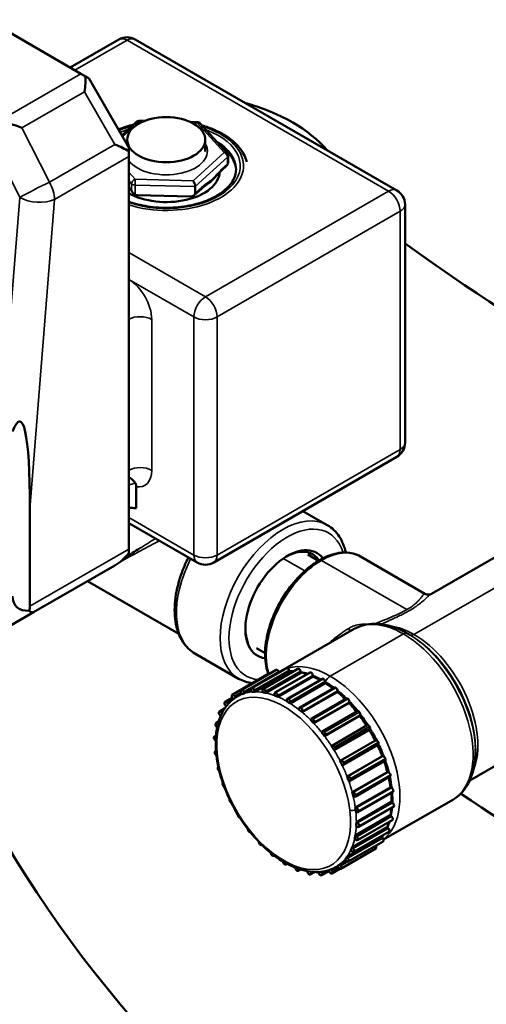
# Model space of a CAD drawing. Header units: inches. Extents: x 1 to 226, y 4 to 143.
# Tile 58 of 81: x 172.13 to 174.36, y 54.78 to 59.5. Entities that reach past the tile are written whole.
import ezdxf

# ---------------------------------------------------------------- set-up
doc = ezdxf.new("R2010")
doc.units = ezdxf.units.IN
doc.header["$LTSCALE"] = 6.666667
doc.header["$MEASUREMENT"] = 0
doc.layers.add('Visible (ANSI)', color=7, linetype='Continuous', lineweight=50)
doc.layers.add('Visible Narrow (ANSI)', color=7, linetype='Continuous', lineweight=35)

msp = doc.modelspace()

# ---------------------------------------------------------------- linework, layer by layer
at = {"layer": 'Visible (ANSI)'}
for p, q in [((172.4199, 59.2443), (171.5704, 59.7348)), ((172.6017, 59.4083), (172.3688, 59.2738)), ((173.9332, 58.685), (172.6804, 59.4083)), ((172.4413, 59.232), (172.4199, 59.2443)), ((172.4575, 59.2227), (172.4413, 59.232)), ((172.6494, 58.8902), (172.4575, 59.2227)), ((172.6158, 58.9485), (172.6872, 59.0135)), ((172.701, 59.0187), (172.7263, 59.0181)), ((172.9444, 59.0128), (172.978, 59.012)), ((172.9921, 59.0055), (173.1206, 58.8636)), ((172.642, 58.9278), (172.642, 58.9031)), ((173.016, 58.9278), (173.016, 58.871)), ((172.6494, 58.8715), (172.6494, 58.8902)), ((172.6494, 58.8469), (172.6494, 58.8715)), ((172.6494, 56.9659), (172.6494, 58.8469)), ((173.1257, 58.8504), (173.1257, 58.8183)), ((173.0923, 58.7792), (173.1193, 58.8037)), ((172.968, 58.7036), (172.968, 58.6714)), ((172.6494, 58.6994), (172.6629, 58.6845)), ((172.6909, 58.6621), (172.9453, 58.6559)), ((172.9634, 58.6618), (172.9976, 58.693)), ((173.9725, 57.4756), (173.9725, 58.6168)), ((173.9332, 57.4075), (173.0562, 56.9012)), ((175.0402, 57.2947), (174.0989, 56.7512)), ((172.6848, 57.1611), (172.6848, 57.2647)), ((172.1761, 57.1578), (172.1761, 56.6927)), ((173.6003, 57.0809), (173.4839, 57.1481)), ((172.9775, 56.9012), (172.6494, 57.0906)), ((172.6494, 56.9464), (172.6494, 56.9659)), ((173.5582, 56.91), (173.5069, 56.9396)), ((173.7595, 56.9301), (174.0677, 56.7521)), ((172.5832, 56.8877), (172.1934, 56.6627)), ((172.8887, 56.5593), (172.4515, 56.8117)), ((172.1934, 56.6627), (172.0475, 56.5784)), ((173.7284, 56.5828), (173.378, 56.3805)), ((173.8619, 56.6209), (173.8619, 56.6209)), ((173.8752, 56.6133), (173.8752, 56.6133)), ((173.9958, 56.5547), (173.9843, 56.5613)), ((173.3023, 56.4667), (173.2608, 56.4907)), ((173.1753, 56.3447), (172.9659, 56.4657)), ((173.4046, 56.3957), (173.2376, 56.2992)), ((173.4589, 56.3916), (173.2919, 56.2951)), ((173.1452, 56.2678), (173.3123, 56.3642)), ((173.3552, 56.3865), (173.1882, 56.29)), ((173.2535, 56.282), (173.4205, 56.3785)), ((173.4727, 56.3798), (173.3057, 56.2834)), ((173.3075, 56.2761), (173.4745, 56.3726)), ((173.5165, 56.3743), (173.3494, 56.2778)), ((173.3644, 56.2573), (173.5315, 56.3537)), ((173.3692, 56.3753), (173.3677, 56.3785)), ((173.5756, 56.3443), (173.4085, 56.2479)), ((173.4205, 56.3785), (173.4178, 56.3858)), ((173.4745, 56.3726), (173.4727, 56.3798)), ((173.5315, 56.3537), (173.5306, 56.3607)), ((173.4226, 56.2261), (173.5897, 56.3225)), ((173.5898, 56.329), (173.4228, 56.2326)), ((173.6344, 56.3026), (173.4673, 56.2062)), ((173.5897, 56.3225), (173.5898, 56.329)), ((173.11, 56.2332), (173.1455, 56.2537)), ((173.1456, 56.2535), (173.1498, 56.2468)), ((173.1567, 56.2616), (173.1609, 56.2548)), ((173.1903, 56.2721), (173.1692, 56.2599)), ((173.1876, 56.2776), (173.1911, 56.2704)), ((173.2006, 56.282), (173.2042, 56.2749)), ((173.2042, 56.2749), (173.2352, 56.2928)), ((173.2361, 56.2886), (173.2388, 56.2813)), ((173.2508, 56.2894), (173.2535, 56.282)), ((173.2898, 56.2864), (173.2916, 56.2792)), ((173.3057, 56.2834), (173.3075, 56.2761)), ((173.3471, 56.271), (173.3479, 56.264)), ((173.3636, 56.2643), (173.3644, 56.2573)), ((173.4803, 56.1835), (173.6473, 56.28)), ((173.6911, 56.2504), (173.5241, 56.154)), ((173.6473, 56.28), (173.6485, 56.2857)), ((173.1115, 56.2172), (173.1157, 56.2119)), ((173.1447, 56.2428), (173.1203, 56.2287)), ((173.1203, 56.2287), (173.1246, 56.223)), ((173.4061, 56.2427), (173.4059, 56.2363)), ((173.4228, 56.2326), (173.4226, 56.2261)), ((173.4651, 56.2026), (173.4639, 56.1968)), ((173.5357, 56.1308), (173.7027, 56.2272)), ((173.7027, 56.2272), (173.7048, 56.2321)), ((173.0836, 56.1873), (173.1084, 56.2016)), ((173.0864, 56.1698), (173.0897, 56.1665)), ((173.0925, 56.1842), (173.0962, 56.1805)), ((173.4814, 56.1893), (173.4803, 56.1835)), ((173.7441, 56.1893), (173.5771, 56.0929)), ((173.5871, 56.0696), (173.7542, 56.166)), ((173.7571, 56.1699), (173.5901, 56.0735)), ((173.7542, 56.166), (173.7571, 56.1699)), ((173.0667, 56.1314), (173.0797, 56.1389)), ((173.071, 56.1127), (173.0728, 56.1113)), ((173.0743, 56.1297), (173.0766, 56.1278)), ((173.5222, 56.1517), (173.5202, 56.1469)), ((173.5378, 56.1357), (173.5357, 56.1308)), ((173.7917, 56.1211), (173.6247, 56.0247)), ((174.7359, 56.1189), (174.2827, 55.8572)), ((173.06, 56.0674), (173.0671, 56.0715)), ((173.0668, 56.067), (173.0662, 56.0667)), ((173.0662, 56.0667), (173.0667, 56.0663)), ((173.5759, 56.0918), (173.5729, 56.0879)), ((173.5901, 56.0735), (173.5871, 56.0696)), ((173.6331, 56.0017), (173.8001, 56.0982)), ((173.8001, 56.0982), (173.8038, 56.1009)), ((173.0657, 56.0477), (173.0658, 56.0476)), ((173.6243, 56.0245), (173.6205, 56.0217)), ((173.6617, 55.9504), (173.8287, 56.0468)), ((173.6772, 55.9311), (173.8442, 56.0276)), ((173.8287, 56.0468), (173.8331, 56.0483)), ((173.0636, 55.9971), (173.0671, 55.9991)), ((173.6368, 56.0045), (173.6331, 56.0017)), ((173.695, 55.876), (173.862, 55.9724)), ((173.862, 55.9724), (173.867, 55.9727)), ((174.3102, 56.0101), (174.3102, 55.9968)), ((173.0774, 55.9226), (173.0783, 55.9231)), ((173.6661, 55.9519), (173.6617, 55.9504)), ((173.6765, 55.9308), (173.6721, 55.9293)), ((173.7099, 55.8553), (173.8769, 55.9517)), ((173.7, 55.8763), (173.695, 55.876)), ((173.7195, 55.8009), (173.8866, 55.8973)), ((173.7335, 55.7789), (173.9005, 55.8754)), ((173.8866, 55.8973), (173.8919, 55.8963)), ((173.7079, 55.8547), (173.703, 55.8545)), ((173.7249, 55.7998), (173.7195, 55.8009)), ((173.7302, 55.7785), (173.7248, 55.7795)), ((173.7345, 55.7272), (173.9016, 55.8237)), ((173.7473, 55.7045), (173.9143, 55.8009)), ((173.9016, 55.8237), (173.9072, 55.8214)), ((173.7395, 55.6574), (173.9065, 55.7538)), ((174.2008, 55.7645), (173.87, 55.5734)), ((173.9065, 55.7538), (173.9122, 55.7504)), ((173.7344, 55.5934), (173.9014, 55.6898)), ((173.7401, 55.725), (173.7345, 55.7272)), ((173.7426, 55.7045), (173.737, 55.7067)), ((173.7399, 55.5888), (173.9069, 55.6853)), ((173.7509, 55.6342), (173.9179, 55.7306)), ((173.9014, 55.6898), (173.9069, 55.6853)), ((173.7447, 55.6349), (173.7391, 55.6383)), ((173.7452, 55.6539), (173.7395, 55.6574)), ((173.7442, 55.5701), (173.9112, 55.6666)), ((173.7192, 55.5372), (173.8862, 55.6336)), ((173.7245, 55.5317), (173.8915, 55.6282)), ((173.7273, 55.5143), (173.8944, 55.6107)), ((173.7399, 55.5888), (173.7344, 55.5934)), ((173.8862, 55.6336), (173.8915, 55.6282)), ((173.287, 55.5478), (173.2868, 55.5476)), ((173.6945, 55.4905), (173.8616, 55.587)), ((173.7009, 55.4684), (173.8679, 55.5648)), ((173.7366, 55.5719), (173.731, 55.5764)), ((173.8616, 55.587), (173.8664, 55.5808)), ((173.3461, 55.4969), (173.3436, 55.4954)), ((173.6657, 55.4338), (173.8327, 55.5302)), ((173.7184, 55.5173), (173.7131, 55.5228)), ((173.7245, 55.5317), (173.7192, 55.5372)), ((173.4082, 55.4571), (173.4024, 55.4537)), ((173.4048, 55.4589), (173.4048, 55.4589)), ((173.6611, 55.4548), (173.6912, 55.4722)), ((173.6653, 55.448), (173.6611, 55.4548)), ((173.6906, 55.4729), (173.6858, 55.4791)), ((173.6994, 55.4843), (173.6945, 55.4905)), ((173.4473, 55.4373), (173.4471, 55.4389)), ((173.4723, 55.43), (173.4615, 55.4237)), ((173.4638, 55.4306), (173.4636, 55.4328)), ((173.4638, 55.4306), (173.4661, 55.432)), ((173.5052, 55.4182), (173.5043, 55.4221)), ((173.5391, 55.418), (173.519, 55.4064)), ((173.5211, 55.4152), (173.52, 55.4196)), ((173.5601, 55.4122), (173.558, 55.418)), ((173.5748, 55.4129), (173.5725, 55.4191)), ((173.6087, 55.4228), (173.5733, 55.4023)), ((173.6103, 55.4196), (173.6069, 55.4264)), ((173.6233, 55.424), (173.6199, 55.431)), ((173.6611, 55.4337), (173.6227, 55.4115)), ((173.6501, 55.4465), (173.6417, 55.4416)), ((173.6542, 55.44), (173.65, 55.4468))]:
    msp.add_line(p, q, dxfattribs=at)
for centre, radius, start, end in [((172.641, 59.3401), 0.0787, 60, 120), ((172.7005, 58.999), 0.0197, 88.6135, 132.2941), ((172.9776, 58.9923), 0.0197, 42.16, 88.6135), ((173.106, 58.8504), 0.0197, 0, 42.16), ((173.8938, 58.6168), 0.0787, 0, 60), ((173.8938, 57.4756), 0.0787, 300, 0), ((173.0169, 56.9694), 0.0787, 240, 300)]:
    msp.add_arc(centre, radius, start, end, dxfattribs=at)
for centre, major_axis, ratio, start_param, end_param in [((172.3782, 59.1238), (0.0412, 0.1538), 0.317837, 5.020129, 5.574648), ((172.829, 58.661), (-0.8563, 0), 0.57735, 3.597276, 4.256706), ((172.0782, 58.9506), (0.1485, -0.0442), 0.335291, 1.263597, 1.725126), ((172.5241, 58.871), (0.1538, -0.0412), 0.317837, 0.708537, 1.263056), ((172.829, 58.7767), (0.3346, 0), 0.57735, 0.02574, 0.678619), ((173.106, 58.8183), (0.0132, -0.0146), 0.689387, 0, 0.648464), ((173.106, 58.8183), (0.0197, 0), 0.57735, 5.71769, 6.283185), ((172.829, 58.7767), (0.2559, 0), 0.57735, 3.934654, 6.249569), ((173.0791, 58.7937), (0.0132, -0.0146), 0.689387, 6.283014, 6.283185), ((172.9574, 58.7152), (0.0073, -0.0196), 0.385316, 0.801684, 2.37248), ((172.6571, 58.7155), (-0.0146, -0.0132), 0.723586, 0.534969, 0.580014), ((172.6909, 58.6781), (0.0227, -0.0011), 0.706899, 4.223015, 4.746614), ((172.9453, 58.672), (0.0227, -0.0011), 0.706899, 4.746614, 6.317411), ((172.9844, 58.7076), (0.0132, -0.0146), 0.689387, 0, 0.000178), ((183.1875, 62.6398), (11.75, 0), 0.57735, 3.810894, 4.055), ((172.0091, 56.1521), (0.1186, 1.4255), 0.082475, 5.502364, 6.549561), ((172.829, 57.6484), (0.8563, 0), 0.57735, 4.501127, 4.543171), ((172.829, 57.0355), (-0.3825, -0.233), 0.022849, 5.034673, 5.238262), ((173.4088, 56.7007), (-0.1422, -0.2462), 0.57735, 2.911574, 6.513204), ((172.5241, 56.99), (0.1426, 0.0823), 0.717439, 4.712389, 5.266908), ((172.2597, 56.8373), (-0.1483, -0.1483), 0.517638, 5.805527, 6.821804), ((183.1875, 57.7408), (-11.75, 0), 0.57735, 0.152236, 1.704587), ((172.0091, 56.6927), (0.167, 0), 0.57735, 6.052306, 6.283185), ((172.1344, 56.765), (-0.0591, 0.1023), 0.239146, 2.587074, 3.141593), ((173.4052, 56.7028), (0.1396, 0.2418), 0.57735, 2.365348, 2.709306), ((173.4105, 56.3854), (-0.0059, 0.0102), 0.57735, 5.994952, 6.283185), ((173.4105, 56.3854), (-0.0059, 0.0102), 0.57735, 5.645886, 5.994952), ((173.4105, 56.3854), (0.0059, -0.0102), 0.57735, 1.282563, 2.504293), ((173.4648, 56.3813), (-0.0059, 0.0102), 0.57735, 5.820419, 6.283185), ((173.4648, 56.3813), (0.0059, -0.0102), 0.57735, 2.504293, 2.678826), ((173.4648, 56.3813), (0.0059, -0.0102), 0.57735, 1.10803, 2.504293), ((173.3182, 56.354), (-0.0059, 0.0102), 0.57735, 5.661055, 6.283185), ((173.3611, 56.3762), (-0.0059, 0.0102), 0.57735, 6.169485, 6.283185), ((173.3611, 56.3762), (-0.0059, 0.0102), 0.57735, 5.645886, 6.169485), ((173.3611, 56.3762), (0.0059, -0.0102), 0.57735, 1.457096, 2.504293), ((173.5864, 55.9553), (-0.2165, 0.3751), 0.57735, 6.012874, 6.084174), ((173.5725, 55.9472), (0.2362, -0.4091), 0.57735, 2.653824, 2.687305), ((173.5224, 56.364), (-0.0059, 0.0102), 0.57735, 5.645886, 6.283185), ((173.5224, 56.364), (0.0059, -0.0102), 0.57735, 0.933497, 2.504293), ((173.5815, 56.3341), (-0.0059, 0.0102), 0.57735, 5.471353, 6.283185), ((173.2435, 56.289), (-0.0059, 0.0102), 0.57735, 5.994952, 7.565748), ((173.2435, 56.289), (-0.0059, 0.0102), 0.57735, 5.645886, 5.994952), ((173.2435, 56.289), (-0.0059, 0.0102), 0.57735, 4.424155, 5.645886), ((173.5864, 55.9553), (-0.2165, 0.3751), 0.57735, 0.199011, 0.270311), ((173.5864, 55.9553), (-0.2165, 0.3751), 0.57735, 5.531749, 5.550612), ((173.5815, 56.3341), (0.0059, -0.0102), 0.57735, 0.758964, 2.32976), ((173.5725, 55.9472), (0.2362, -0.4091), 0.57735, 2.304758, 2.320608), ((173.6403, 56.2924), (-0.0059, 0.0102), 0.57735, 5.29682, 6.283185), ((173.6403, 56.2924), (0.0059, -0.0102), 0.57735, 0.584431, 2.155227), ((173.1511, 56.2576), (-0.0059, 0.0102), 0.57735, 0.060832, 1.631629), ((173.1511, 56.2576), (-0.0059, 0.0102), 0.57735, 5.645886, 6.344018), ((173.1511, 56.2576), (-0.0059, 0.0102), 0.57735, 4.773221, 5.645886), ((173.1941, 56.2798), (-0.0059, 0.0102), 0.57735, 6.169485, 7.740281), ((173.1941, 56.2798), (-0.0059, 0.0102), 0.57735, 5.645886, 6.169485), ((173.4054, 55.8508), (-0.2362, 0.4091), 0.57735, 6.144482, 6.194487), ((173.1941, 56.2798), (-0.0059, 0.0102), 0.57735, 4.598688, 5.645886), ((173.4054, 55.8508), (-0.2362, 0.4091), 0.57735, 5.969949, 6.019954), ((173.2978, 56.2849), (-0.0059, 0.0102), 0.57735, 5.820419, 7.391215), ((173.4054, 55.8508), (-0.2362, 0.4091), 0.57735, 5.795416, 5.845421), ((173.2978, 56.2849), (-0.0059, 0.0102), 0.57735, 5.645886, 5.820419), ((173.2978, 56.2849), (-0.0059, 0.0102), 0.57735, 4.249623, 5.645886), ((173.3553, 56.2676), (-0.0059, 0.0102), 0.57735, 5.645886, 7.216682), ((173.4054, 55.8508), (-0.2362, 0.4091), 0.57735, 5.620883, 5.670889), ((173.3553, 56.2676), (-0.0059, 0.0102), 0.57735, 4.07509, 5.645886), ((173.4144, 56.2376), (-0.0059, 0.0102), 0.57735, 5.471353, 7.042149), ((173.5864, 55.9553), (-0.1722, 0.2983), 0.57735, 5.876925, 5.919606), ((173.697, 56.2402), (-0.0059, 0.0102), 0.57735, 5.122287, 6.283185), ((173.1159, 56.2229), (-0.0059, 0.0102), 0.57735, 0.235365, 0.933497), ((173.1159, 56.2229), (0.0059, -0.0102), 0.57735, 4.07509, 4.947754), ((173.1159, 56.2229), (-0.0059, 0.0102), 0.57735, 4.947754, 6.518551), ((173.4054, 55.8508), (-0.2362, 0.4091), 0.57735, 5.44635, 5.496356), ((173.4144, 56.2376), (-0.0059, 0.0102), 0.57735, 3.900557, 5.471353), ((173.4732, 56.1959), (-0.0059, 0.0102), 0.57735, 5.29682, 6.867616), ((173.4732, 56.1959), (-0.0059, 0.0102), 0.57735, 3.726024, 5.29682), ((173.697, 56.2402), (0.0059, -0.0102), 0.57735, 0.409898, 1.980694), ((173.0895, 56.177), (0.0059, -0.0102), 0.57735, 3.551491, 4.07509), ((173.0895, 56.177), (0.0059, -0.0102), 0.57735, 4.07509, 5.122287), ((173.0895, 56.177), (-0.0059, 0.0102), 0.57735, 5.122287, 6.693083), ((173.4054, 55.8508), (-0.2362, 0.4091), 0.57735, 5.271817, 5.321823), ((173.75, 56.1791), (-0.0059, 0.0102), 0.57735, 4.947754, 6.283185), ((173.5864, 55.9553), (-0.2165, 0.3751), 0.57735, 4.942204, 4.946643), ((173.5725, 55.9472), (0.2362, -0.4091), 0.57735, 1.781159, 1.78521), ((173.75, 56.1791), (0.0059, -0.0102), 0.57735, 0.235365, 1.806162), ((173.0727, 56.1212), (0.0059, -0.0102), 0.57735, 3.726024, 4.07509), ((173.0727, 56.1212), (0.0059, -0.0102), 0.57735, 4.07509, 5.29682), ((173.0727, 56.1212), (-0.0059, 0.0102), 0.57735, 5.29682, 6.867616), ((173.4054, 55.8508), (-0.2362, 0.4091), 0.57735, 5.097285, 5.14729), ((173.53, 56.1437), (-0.0059, 0.0102), 0.57735, 5.122287, 6.693083), ((173.53, 56.1437), (-0.0059, 0.0102), 0.57735, 3.551491, 5.122287), ((173.5864, 55.9553), (-0.1722, 0.2983), 0.57735, 5.002829, 5.008502), ((173.7976, 56.1109), (-0.0059, 0.0102), 0.57735, 4.773221, 6.283185), ((173.7976, 56.1109), (0.0059, -0.0102), 0.57735, 0.933497, 1.631629), ((173.0659, 56.0572), (-0.0059, 0.0102), 0.57735, 5.471353, 7.042149), ((173.0659, 56.0572), (0.0059, -0.0102), 0.57735, 3.900557, 4.07509), ((173.4054, 55.8508), (-0.2362, 0.4091), 0.57735, 4.922752, 4.972757), ((173.583, 56.0826), (-0.0059, 0.0102), 0.57735, 4.947754, 6.518551), ((173.583, 56.0826), (0.0059, -0.0102), 0.57735, 0.235365, 1.806162), ((173.7976, 56.1109), (0.0059, -0.0102), 0.57735, 0.060832, 0.933497), ((173.0659, 56.0572), (0.0059, -0.0102), 0.57735, 4.07509, 5.471353), ((173.4054, 55.8508), (-0.2362, 0.4091), 0.57735, 4.748219, 4.798224), ((173.6306, 56.0145), (-0.0059, 0.0102), 0.57735, 4.773221, 6.344018), ((173.6306, 56.0145), (-0.0059, 0.0102), 0.57735, 4.07509, 4.773221), ((173.8383, 56.0378), (-0.0059, 0.0102), 0.57735, 4.598688, 6.169485), ((173.8383, 56.0378), (0.0059, -0.0102), 0.57735, 0, 0.933497), ((173.8383, 56.0378), (0.0059, -0.0102), 0.57735, 0.933497, 1.457096), ((173.0695, 55.9869), (-0.0059, 0.0102), 0.57735, 5.783664, 7.216682), ((173.0695, 55.9869), (0.0059, -0.0102), 0.57735, 4.07509, 5.454963), ((173.6306, 56.0145), (0.0059, -0.0102), 0.57735, 0.060832, 0.933497), ((173.871, 55.9619), (-0.0059, 0.0102), 0.57735, 4.424155, 5.994952), ((173.0833, 55.9124), (-0.0059, 0.0102), 0.57735, 6.140843, 7.391215), ((173.4054, 55.8508), (-0.2362, 0.4091), 0.57735, 4.573686, 4.623691), ((173.6713, 55.9414), (-0.0059, 0.0102), 0.57735, 4.598688, 6.169485), ((173.6713, 55.9414), (0.0059, -0.0102), 0.57735, 6.169485, 7.216682), ((173.6713, 55.9414), (-0.0059, 0.0102), 0.57735, 4.07509, 4.598688), ((173.871, 55.9619), (0.0059, -0.0102), 0.57735, 0, 0.933497), ((173.871, 55.9619), (0.0059, -0.0102), 0.57735, 0.933497, 1.282563), ((173.0833, 55.9124), (0.0059, -0.0102), 0.57735, 4.249623, 5.457866), ((173.4054, 55.8508), (-0.2362, 0.4091), 0.57735, 4.399153, 4.449158), ((173.704, 55.8655), (-0.0059, 0.0102), 0.57735, 4.424155, 5.994952), ((173.8946, 55.8856), (0.0059, -0.0102), 0.57735, 1.10803, 2.678826), ((173.8946, 55.8856), (0.0059, -0.0102), 0.57735, 0, 0.933497), ((173.8946, 55.8856), (0.0059, -0.0102), 0.57735, 0.933497, 1.10803), ((173.1069, 55.8361), (-0.0059, 0.0102), 0.57735, 0.176866, 1.282563), ((173.1069, 55.8361), (0.0059, -0.0102), 0.57735, 4.424155, 5.50214), ((173.704, 55.8655), (0.0059, -0.0102), 0.57735, 5.994952, 7.216682), ((173.704, 55.8655), (-0.0059, 0.0102), 0.57735, 4.07509, 4.424155), ((173.4054, 55.8508), (-0.2362, 0.4091), 0.57735, 4.22462, 4.274625), ((173.7276, 55.7892), (-0.0059, 0.0102), 0.57735, 4.249623, 5.820419), ((173.7276, 55.7892), (0.0059, -0.0102), 0.57735, 5.820419, 7.216682), ((173.7276, 55.7892), (-0.0059, 0.0102), 0.57735, 4.07509, 4.249623), ((173.9084, 55.8112), (0.0059, -0.0102), 0.57735, 0.933497, 2.504293), ((173.9084, 55.8112), (0.0059, -0.0102), 0.57735, 0, 0.933497), ((183.1875, 60.1903), (-11.75, 0), 0.57735, 0.705067, 0.913407), ((173.1396, 55.7602), (0.0059, -0.0102), 0.57735, 3.582362, 4.598688), ((173.1396, 55.7602), (0.0059, -0.0102), 0.57735, 4.598688, 5.603776), ((173.912, 55.7408), (0.0059, -0.0102), 0.57735, 0.758964, 2.32976), ((173.912, 55.7408), (0.0059, -0.0102), 0.57735, 0, 0.758964), ((173.1803, 55.6871), (0.0059, -0.0102), 0.57735, 3.776686, 4.773221), ((173.4054, 55.8508), (-0.2362, 0.4091), 0.57735, 4.07509, 4.100092), ((173.4054, 55.8508), (-0.2362, 0.4091), 0.57735, 4.050087, 4.07509), ((173.7414, 55.7147), (-0.0059, 0.0102), 0.57735, 4.07509, 5.645886), ((173.7414, 55.7147), (0.0059, -0.0102), 0.57735, 5.645886, 7.216682), ((173.5725, 55.9472), (0.2362, -0.4091), 0.57735, 0.584237, 0.609434), ((173.9053, 55.6768), (0.0059, -0.0102), 0.57735, 0.584431, 2.155227), ((173.1803, 55.6871), (0.0059, -0.0102), 0.57735, 4.773221, 5.775792), ((173.4054, 55.8508), (-0.2362, 0.4091), 0.57735, 3.875554, 3.925559), ((173.745, 55.6444), (0.0059, -0.0102), 0.57735, 5.471353, 7.042149), ((173.745, 55.6444), (-0.0059, 0.0102), 0.57735, 3.900557, 5.471353), ((173.5864, 55.9553), (-0.2165, 0.3751), 0.57735, 3.569192, 3.605043), ((173.9053, 55.6768), (0.0059, -0.0102), 0.57735, 0, 0.584431), ((173.2279, 55.619), (0.0059, -0.0102), 0.57735, 3.89864, 4.947754), ((173.2279, 55.619), (0.0059, -0.0102), 0.57735, 4.947754, 5.645886), ((173.2279, 55.619), (0.0059, -0.0102), 0.57735, 5.645886, 6.01975), ((173.4054, 55.8508), (-0.2362, 0.4091), 0.57735, 3.701021, 3.751026), ((173.5864, 55.9553), (0.2165, -0.3751), 0.57735, 6.137168, 6.429203), ((173.5725, 55.9472), (0.2362, -0.4091), 0.57735, 0.396328, 0.434901), ((173.8885, 55.621), (0.0059, -0.0102), 0.57735, 0.409898, 1.980694), ((173.8885, 55.621), (0.0059, -0.0102), 0.57735, 0, 0.409898), ((173.2809, 55.5578), (0.0059, -0.0102), 0.57735, 3.958581, 5.122287), ((173.2809, 55.5578), (0.0059, -0.0102), 0.57735, 5.122287, 5.645886), ((173.2809, 55.5578), (0.0059, -0.0102), 0.57735, 5.645886, 6.324051), ((173.7382, 55.5804), (0.0059, -0.0102), 0.57735, 5.29682, 6.867616), ((173.7382, 55.5804), (-0.0059, 0.0102), 0.57735, 3.726024, 5.29682), ((173.8268, 55.5405), (0.0059, -0.0102), 0.57735, 0.060832, 1.616802), ((173.862, 55.5751), (0.0059, -0.0102), 0.57735, 0.235365, 1.806162), ((173.862, 55.5751), (0.0059, -0.0102), 0.57735, 0, 0.235365), ((173.3377, 55.5056), (0.0059, -0.0102), 0.57735, 3.97242, 5.29682), ((173.3377, 55.5056), (0.0059, -0.0102), 0.57735, 5.29682, 5.645886), ((173.3377, 55.5056), (0.0059, -0.0102), 0.57735, 5.645886, 6.671473), ((173.4054, 55.8508), (0.2362, -0.4091), 0.57735, 0.384896, 0.434901), ((173.7214, 55.5245), (0.0059, -0.0102), 0.57735, 5.122287, 6.693083), ((173.7214, 55.5245), (-0.0059, 0.0102), 0.57735, 3.551491, 5.122287), ((173.8268, 55.5405), (0.0059, -0.0102), 0.57735, 0, 0.060832), ((173.3965, 55.4639), (0.0059, -0.0102), 0.57735, 3.954876, 5.471353), ((173.3965, 55.4639), (0.0059, -0.0102), 0.57735, 5.471353, 5.645886), ((173.3965, 55.4639), (0.0059, -0.0102), 0.57735, 5.645886, 7.042149), ((173.4054, 55.8508), (0.2362, -0.4091), 0.57735, 0.03583, 0.085835), ((173.6598, 55.444), (0.0059, -0.0102), 0.57735, 0.060832, 1.631629), ((173.4054, 55.8508), (0.2362, -0.4091), 0.57735, 0.210363, 0.260368), ((173.695, 55.4786), (0.0059, -0.0102), 0.57735, 4.947754, 6.518551), ((173.695, 55.4786), (0.0059, -0.0102), 0.57735, 0.235365, 1.806162), ((173.4556, 55.434), (0.0059, -0.0102), 0.57735, 4.07509, 5.645886), ((173.4556, 55.434), (0.0059, -0.0102), 0.57735, 5.645886, 7.216682), ((173.5131, 55.4167), (0.0059, -0.0102), 0.57735, 4.249623, 5.820419), ((173.5131, 55.4167), (0.0059, -0.0102), 0.57735, 5.820419, 7.391215), ((173.5674, 55.4126), (0.0059, -0.0102), 0.57735, 4.424155, 5.994952), ((173.5674, 55.4126), (0.0059, -0.0102), 0.57735, 5.994952, 7.565748), ((173.6168, 55.4218), (0.0059, -0.0102), 0.57735, 4.598688, 6.169485), ((173.6168, 55.4218), (0.0059, -0.0102), 0.57735, 6.169485, 7.740281), ((173.6598, 55.444), (0.0059, -0.0102), 0.57735, 4.773221, 6.344018)]:
    msp.add_ellipse(centre, major_axis=major_axis, ratio=ratio, start_param=start_param, end_param=end_param, dxfattribs=at)
msp.add_ellipse((172.829, 58.9278), major_axis=(-0.187, 0), ratio=0.57735, dxfattribs=at)
for points in [[(172.6729, 59.0005), (172.6472, 58.9938), (172.6228, 58.9856), (172.6, 58.9758)], [(173.0333, 58.72), (173.0206, 58.7102), (173.0089, 58.7033), (172.9976, 58.693)], [(172.6795, 58.6645), (172.673, 58.6673), (172.666, 58.6758), (172.6629, 58.6845)], [(173.2416, 56.3234), (173.2179, 56.326), (173.1954, 56.3332), (173.1753, 56.3447)], [(173.378, 56.3805), (173.376, 56.3793), (173.3741, 56.3781), (173.3721, 56.3769)], [(173.4737, 56.376), (173.4842, 56.374), (173.4949, 56.3713), (173.5056, 56.368)], [(173.5308, 56.3591), (173.5438, 56.3539), (173.5568, 56.3479), (173.5697, 56.3409)], [(173.6486, 56.288), (173.663, 56.2763), (173.6771, 56.2637), (173.6909, 56.2502)], [(173.7584, 56.174), (173.7713, 56.1571), (173.7836, 56.1396), (173.7953, 56.1215)], [(173.8462, 56.03), (173.8553, 56.0107), (173.8636, 55.9912), (173.871, 55.9716)], [(173.8996, 55.8749), (173.9035, 55.8568), (173.9066, 55.8389), (173.9087, 55.8213)], [(173.9087, 55.8213), (173.9087, 55.8211), (173.9087, 55.8208), (173.9088, 55.8206)], [(173.9109, 55.7989), (173.9122, 55.7824), (173.9126, 55.7662), (173.9122, 55.7504)], [(173.9108, 55.7265), (173.9096, 55.7128), (173.9077, 55.6995), (173.9051, 55.6867)], [(173.8982, 55.6591), (173.8953, 55.6495), (173.892, 55.6404), (173.8882, 55.6315)], [(173.8695, 55.5964), (173.8672, 55.5929), (173.8648, 55.5894), (173.8623, 55.5861)]]:
    msp.add_open_spline(points, degree=3, dxfattribs=at)
for points, knots in [([(173.2143, 58.822), (173.2113, 58.8339), (173.2068, 58.8456), (173.1886, 58.8805), (173.1703, 58.9025), (173.1228, 58.9426), (173.093, 58.9605), (173.0408, 58.9832), (173.0211, 58.9903), (173.0005, 58.9962)], [5.6426306, 5.6426306, 5.6426306, 5.6426306, 5.7891698, 5.7891698, 6.0971823, 6.0971823, 6.4232571, 6.4232571, 6.6031472, 6.6031472, 6.6031472, 6.6031472]), ([(172.6494, 58.6309), (172.6774, 58.6209), (172.7082, 58.6132), (172.7748, 58.6029), (172.8108, 58.6007), (172.8822, 58.6028), (172.9176, 58.6071), (172.9841, 58.6217), (173.0151, 58.632), (173.0696, 58.6573), (173.093, 58.6722), (173.1302, 58.7047), (173.144, 58.7222), (173.16, 58.7554), (173.1636, 58.7709), (173.1636, 58.7864)], [3.373786, 3.373786, 3.373786, 3.373786, 3.665494, 3.665494, 3.978058, 3.978058, 4.291086, 4.291086, 4.60321, 4.60321, 4.913568, 4.913568, 5.225478, 5.225478, 5.497787, 5.497787, 5.497787, 5.497787]), ([(173.0923, 58.7792), (173.087, 58.7743), (173.0813, 58.7683), (173.066, 58.7515), (173.0562, 58.74), (173.0458, 58.7305)], [0, 0, 0, 0, 0.0820016, 0.0820016, 0.221648, 0.221648, 0.221648, 0.221648]), ([(173.0333, 58.72), (173.0375, 58.7231), (173.0414, 58.7264), (173.0453, 58.73), (173.0456, 58.7302), (173.0458, 58.7305)], [-0.28152583, -0.28152583, -0.28152583, -0.28152583, -0.22923233, -0.22923233, -0.22535471, -0.22535471, -0.22535471, -0.22535471]), ([(172.6796, 57.2827), (172.6755, 57.2894), (172.6709, 57.2949), (172.6659, 57.2993), (172.6609, 57.3038), (172.6556, 57.3068), (172.6502, 57.3086), (172.6499, 57.3087), (172.6497, 57.3088), (172.6494, 57.3089)], [0, 0, 0, 0, 0.000651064, 0.000651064, 0.000651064, 0.001302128, 0.001302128, 0.001302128, 0.001334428, 0.001334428, 0.001334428, 0.001334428]), ([(172.6848, 57.2647), (172.6848, 57.2687), (172.6841, 57.2727), (172.6818, 57.2787), (172.6808, 57.2808), (172.6796, 57.2827)], [-2.16572875, -2.16572875, -2.16572875, -2.16572875, -2.11882025, -2.11882025, -2.09331529, -2.09331529, -2.09331529, -2.09331529]), ([(173.6003, 57.0809), (173.6231, 57.0677), (173.6425, 57.0489), (173.6722, 57.0039), (173.6827, 56.9778), (173.6891, 56.9493)], [0.7853982, 0.7853982, 0.7853982, 0.7853982, 1.0676061, 1.0676061, 1.3437255, 1.3437255, 1.3437255, 1.3437255]), ([(172.9659, 56.4657), (172.9431, 56.4788), (172.9237, 56.4976), (172.8926, 56.5448), (172.8816, 56.5737), (172.8686, 56.6399), (172.8674, 56.6778), (172.8757, 56.7576), (172.8853, 56.7996), (172.9093, 56.8698), (172.9213, 56.8981), (172.9351, 56.9257)], [3.926991, 3.926991, 3.926991, 3.926991, 4.209199, 4.209199, 4.511461, 4.511461, 4.838897, 4.838897, 5.170705, 5.170705, 5.395683, 5.395683, 5.395683, 5.395683]), ([(173.3183, 56.3652), (173.3134, 56.3781), (173.3096, 56.392), (173.3015, 56.4368), (173.3008, 56.4702), (173.3088, 56.5403), (173.3174, 56.5772), (173.343, 56.6505), (173.3599, 56.6869), (173.4001, 56.7557), (173.4234, 56.7881), (173.4744, 56.8459), (173.5021, 56.8713), (173.5411, 56.8994), (173.5519, 56.9063), (173.5626, 56.9126)], [2.79624, 2.79624, 2.79624, 2.79624, 2.953917, 2.953917, 3.280173, 3.280173, 3.609012, 3.609012, 3.936388, 3.936388, 4.263123, 4.263123, 4.590571, 4.590571, 4.712389, 4.712389, 4.712389, 4.712389]), ([(173.5603, 56.9112), (173.56, 56.9117), (173.5597, 56.9122), (173.5535, 56.9216), (173.5465, 56.9292), (173.5233, 56.947), (173.5046, 56.9531), (173.4627, 56.9535), (173.4396, 56.9477), (173.4122, 56.9345), (173.4085, 56.9326), (173.4048, 56.9305)], [2.7622089, 2.7622089, 2.7622089, 2.7622089, 2.7694692, 2.7694692, 2.9024077, 2.9024077, 3.1579667, 3.1579667, 3.416472, 3.416472, 3.4572613, 3.4572613, 3.4572613, 3.4572613]), ([(173.5626, 56.9126), (173.5765, 56.9206), (173.5905, 56.9274), (173.6184, 56.9384), (173.6323, 56.9426), (173.6597, 56.9481), (173.6733, 56.9495), (173.6996, 56.9492), (173.7125, 56.9475), (173.737, 56.9411), (173.7487, 56.9364), (173.7595, 56.9301)], [4.712389, 4.712389, 4.712389, 4.712389, 4.8694686, 4.8694686, 5.0265482, 5.0265482, 5.1836279, 5.1836279, 5.3407075, 5.3407075, 5.4977871, 5.4977871, 5.4977871, 5.4977871]), ([(174.0677, 56.7521), (174.073, 56.7491), (174.0801, 56.7475), (174.0908, 56.7479), (174.0947, 56.7492), (174.0977, 56.7505), (174.0982, 56.7508), (174.0987, 56.7511)], [0, 0, 0, 0, 0.0928137, 0.0928137, 0.1739187, 0.1739187, 0.2022919, 0.2022919, 0.2022919, 0.2022919]), ([(173.2199, 56.517), (173.2145, 56.5324), (173.2109, 56.5492), (173.2084, 56.5745), (173.2079, 56.582), (173.2078, 56.5896)], [0.000001, 0.000001, 0.000001, 0.000001, 0.1666737, 0.1666737, 0.2335532, 0.2335532, 0.2335532, 0.2335532]), ([(173.7284, 56.5828), (173.7428, 56.5911), (173.7584, 56.5974), (173.7909, 56.606), (173.8079, 56.6081), (173.8424, 56.6085), (173.8601, 56.6067), (173.8955, 56.5996), (173.9134, 56.5942), (173.949, 56.5801), (173.9667, 56.5715), (173.9843, 56.5613)], [0.7853982, 0.7853982, 0.7853982, 0.7853982, 0.9424778, 0.9424778, 1.0995574, 1.0995574, 1.2566371, 1.2566371, 1.4137167, 1.4137167, 1.5707963, 1.5707963, 1.5707963, 1.5707963]), ([(173.42, 56.38), (173.4204, 56.38), (173.4208, 56.38), (173.427, 56.3803), (173.4329, 56.3803), (173.4389, 56.38)], [1.07734457, 1.07734457, 1.07734457, 1.07734457, 1.08129515, 1.08129515, 1.1373819, 1.1373819, 1.1373819, 1.1373819]), ([(173.5898, 56.3295), (173.6036, 56.3212), (173.6173, 56.3119), (173.6312, 56.3016), (173.6315, 56.3013), (173.6318, 56.3011)], [1.593157, 1.593157, 1.593157, 1.593157, 1.7170366, 1.7170366, 1.7197591, 1.7197591, 1.7197591, 1.7197591]), ([(173.1692, 56.2599), (173.1533, 56.2507), (173.1389, 56.239), (173.1138, 56.211), (173.1031, 56.1948), (173.0857, 56.1588), (173.0789, 56.139), (173.0694, 56.0967), (173.0667, 56.0741), (173.0651, 56.0268), (173.0662, 56.0021), (173.0693, 55.9767)], [5.4977871, 5.4977871, 5.4977871, 5.4977871, 5.6844865, 5.6844865, 5.8711859, 5.8711859, 6.0578853, 6.0578853, 6.2445847, 6.2445847, 6.4312841, 6.4312841, 6.4312841, 6.4312841]), ([(173.7054, 56.2356), (173.7149, 56.2258), (173.7242, 56.2155), (173.7376, 56.1999), (173.7417, 56.1949), (173.7458, 56.1898)], [1.9507145, 1.9507145, 1.9507145, 1.9507145, 2.0439894, 2.0439894, 2.0872166, 2.0872166, 2.0872166, 2.0872166]), ([(173.8059, 56.1047), (173.8104, 56.0973), (173.8148, 56.0898), (173.8255, 56.071), (173.8316, 56.0595), (173.8375, 56.0479)], [2.3137525, 2.3137525, 2.3137525, 2.3137525, 2.3697686, 2.3697686, 2.4539597, 2.4539597, 2.4539597, 2.4539597]), ([(173.0693, 55.9767), (173.0746, 55.9323), (173.0858, 55.8858), (173.1185, 55.7934), (173.14, 55.7475), (173.1912, 55.6607), (173.2208, 55.6198), (173.2853, 55.5471), (173.3202, 55.5153), (173.3921, 55.4639), (173.429, 55.4443), (173.5015, 55.4202), (173.537, 55.4155), (173.5959, 55.4216), (173.6201, 55.4292), (173.6417, 55.4416)], [0.148099, 0.148099, 0.148099, 0.148099, 0.475046, 0.475046, 0.80082, 0.80082, 1.126109, 1.126109, 1.451978, 1.451978, 1.779, 1.779, 2.103592, 2.103592, 2.356194, 2.356194, 2.356194, 2.356194]), ([(174.3102, 55.9968), (174.3102, 55.9765), (174.3088, 55.9568), (174.3032, 55.919), (174.2989, 55.9008), (174.2874, 55.8665), (174.2801, 55.8504), (174.2625, 55.8206), (174.2522, 55.807), (174.2285, 55.7831), (174.2153, 55.7728), (174.2008, 55.7645)], [3.1415927, 3.1415927, 3.1415927, 3.1415927, 3.2986723, 3.2986723, 3.4557519, 3.4557519, 3.6128316, 3.6128316, 3.7699112, 3.7699112, 3.9269908, 3.9269908, 3.9269908, 3.9269908]), ([(173.8779, 55.9524), (173.8785, 55.9504), (173.8792, 55.9484), (173.8856, 55.9292), (173.8907, 55.9121), (173.8949, 55.895)], [2.6808152, 2.6808152, 2.6808152, 2.6808152, 2.6950578, 2.6950578, 2.8161926, 2.8161926, 2.8161926, 2.8161926])]:
    msp.add_open_spline(points, degree=3, knots=knots, dxfattribs=at)
at = {"layer": 'Visible Narrow (ANSI)'}
for p, q in [((172.641, 59.4044), (172.3919, 59.2605)), ((173.8938, 58.6811), (172.641, 59.4044)), ((172.0488, 59.03), (172.4199, 59.2443)), ((172.4372, 59.1579), (172.1373, 58.9847)), ((172.5832, 58.9051), (172.4372, 59.1579)), ((172.7005, 59.0151), (172.6197, 58.9416)), ((172.7178, 59.0146), (172.7005, 59.0151)), ((172.9776, 59.0084), (172.9523, 59.009)), ((173.106, 58.8665), (172.9776, 59.0084)), ((172.1271, 58.651), (171.9644, 58.9726)), ((172.1373, 58.9847), (172.2693, 58.7238)), ((172.2693, 58.7238), (172.5832, 58.9051)), ((172.6494, 58.8469), (172.2937, 58.6415)), ((172.9574, 58.7313), (173.106, 58.8665)), ((173.1226, 58.8443), (172.968, 58.7036)), ((173.0957, 58.7877), (173.1226, 58.8122)), ((173.1226, 58.8122), (173.1226, 58.8443)), ((172.6494, 58.7722), (172.6804, 58.738)), ((172.6629, 58.7167), (172.6494, 58.7316)), ((172.6629, 58.6845), (172.6629, 58.7167)), ((172.968, 58.7036), (172.6795, 58.7106)), ((172.6795, 58.7106), (172.6795, 58.6645)), ((172.6804, 58.738), (172.9574, 58.7313)), ((172.968, 58.6714), (173.001, 58.7015)), ((173.0169, 58.1748), (173.8938, 58.6811)), ((172.0512, 57.6942), (172.1271, 58.651)), ((172.2937, 58.6415), (172.1761, 57.1578)), ((173.9495, 58.5847), (173.0726, 58.0784)), ((173.9495, 57.4435), (173.9495, 58.5847)), ((172.6494, 58.387), (173.0169, 58.1748)), ((172.9612, 58.0784), (172.6494, 58.2584)), ((172.7594, 58.0663), (172.7594, 57.343)), ((172.9612, 56.9372), (172.9612, 58.0784)), ((173.0726, 58.0784), (173.0726, 56.9372)), ((173.0726, 56.9372), (173.9495, 57.4435)), ((175.2567, 57.2732), (174.0155, 56.5566)), ((172.6494, 57.1172), (172.9612, 56.9372)), ((172.1761, 56.6927), (172.6494, 56.9659)), ((173.4927, 56.8612), (173.3896, 56.9207)), ((173.5725, 56.9116), (173.9814, 56.6755)), ((173.9646, 56.5594), (173.6142, 56.3571)), ((173.2395, 56.2998), (173.4065, 56.3962)), ((173.2422, 56.2993), (173.4093, 56.3957)), ((173.2951, 56.2956), (173.4621, 56.392)), ((173.2965, 56.2952), (173.4636, 56.3916)), ((173.1889, 56.2903), (173.3559, 56.3868)), ((173.1929, 56.29), (173.3599, 56.3865)), ((173.3677, 56.3785), (173.2006, 56.282)), ((173.4178, 56.3858), (173.2508, 56.2894)), ((173.3541, 56.2779), (173.5211, 56.3743)), ((173.5306, 56.3607), (173.3636, 56.2643)), ((173.4146, 56.2472), (173.5817, 56.3436)), ((173.4749, 56.2044), (173.6419, 56.3009)), ((173.1499, 56.2678), (173.1874, 56.2895)), ((173.1869, 56.279), (173.1567, 56.2616)), ((173.6485, 56.2857), (173.4814, 56.1893)), ((173.1237, 56.2243), (173.1279, 56.2267)), ((173.5331, 56.1509), (173.7001, 56.2474)), ((173.7048, 56.2321), (173.5378, 56.1357)), ((173.1007, 56.189), (173.0925, 56.1842)), ((173.5873, 56.0883), (173.7544, 56.1848)), ((173.0776, 56.1316), (173.0743, 56.1297)), ((173.6361, 56.0185), (173.8031, 56.1149)), ((173.8038, 56.1009), (173.6368, 56.0045)), ((173.6388, 56.0111), (173.8059, 56.1076)), ((173.6661, 55.9519), (173.8331, 56.0483)), ((173.6778, 55.9436), (173.8449, 56.04)), ((173.6796, 55.938), (173.8466, 56.0344)), ((173.7, 55.8763), (173.867, 55.9727)), ((173.7113, 55.8658), (173.8783, 55.9623)), ((173.7122, 55.8621), (173.8793, 55.9586)), ((173.7249, 55.7998), (173.8919, 55.8963)), ((173.7355, 55.7876), (173.9025, 55.8841)), ((173.7358, 55.7858), (173.9029, 55.8823)), ((173.7401, 55.725), (173.9072, 55.8214)), ((173.7496, 55.7114), (173.9167, 55.8078)), ((173.7452, 55.6539), (173.9122, 55.7504)), ((173.7533, 55.6393), (173.9203, 55.7358)), ((173.7464, 55.5737), (173.9135, 55.6701)), ((173.7292, 55.5165), (173.8962, 55.613)), ((173.6994, 55.4843), (173.8664, 55.5808)), ((173.7021, 55.4695), (173.8691, 55.5659)), ((173.666, 55.434), (173.833, 55.5305)), ((173.4048, 55.4589), (173.4049, 55.4589)), ((173.6653, 55.448), (173.6998, 55.468)), ((173.5211, 55.4152), (173.5274, 55.4188)), ((173.5748, 55.4129), (173.5908, 55.4222)), ((173.6233, 55.424), (173.6534, 55.4413))]:
    msp.add_line(p, q, dxfattribs=at)
for centre, major_axis, ratio, start_param, end_param in [((183.1875, 67.4983), (-14.0941, 0), 0.57735, 0.695065, 2.446528), ((172.641, 59.3401), (-0.0394, 0.0682), 0.57735, 5.497787, 6.283185), ((172.641, 59.3401), (0.0394, 0.0682), 0.57735, 0, 0.785398), ((172.829, 58.8025), (-0.3701, 0), 0.57735, 5.168065, 5.370841), ((172.829, 58.8025), (0.3701, 0), 0.57735, 4.205802, 7.354746), ((172.7005, 58.999), (-0.0132, 0.0146), 0.689387, 5.360853, 6.283185), ((172.7005, 58.999), (0.0005, 0.0197), 0.034199, 0, 0.615894), ((172.9776, 58.9923), (0.0005, 0.0197), 0.034199, 0, 0.615894), ((172.9776, 58.9923), (0.0146, 0.0132), 0.723586, 0, 0.990782), ((172.829, 58.8025), (0.3543, 0), 0.57735, 2.104007, 2.244848), ((172.829, 58.8025), (0.3543, 0), 0.57735, 4.180967, 7.284617), ((172.829, 58.8732), (-0.1969, 0), 0.57735, 5.965625, 5.991856), ((172.829, 58.8732), (0.1969, 0), 0.57735, 3.563846, 6.600746), ((172.829, 58.7864), (0.3346, 0), 0.57735, 0, 0.774119), ((173.106, 58.8504), (0.0146, 0.0132), 0.723586, 0, 0.990782), ((173.106, 58.8504), (-0.0132, 0.0146), 0.689387, 3.790057, 5.360853), ((173.106, 58.8504), (0.0197, 0), 0.57735, 5.71769, 6.283185), ((173.0791, 58.7937), (0.0132, -0.0146), 0.689387, 0, 0.648464), ((172.2102, 58.6898), (-0.1054, -0.0533), 0.039057, 4.09799, 5.60124), ((172.2102, 58.6898), (0.0591, -0.1023), 0.57735, 0.785398, 1.570796), ((172.6804, 58.7219), (0.0146, 0.0132), 0.723586, 0.990782, 2.561579), ((172.6804, 58.7219), (-0.0197, 0), 0.57735, 0.481702, 1.5289), ((172.6804, 58.7219), (0.0005, 0.0197), 0.034199, 0.615894, 2.18669), ((172.9844, 58.7076), (0.0132, -0.0146), 0.689387, 0.000178, 0.648464), ((173.8938, 58.6168), (0.0394, 0.0682), 0.57735, 0, 0.785398), ((173.8938, 58.6168), (0.0394, -0.0682), 0.57735, 0.785398, 2.356194), ((172.2102, 58.6898), (-0.1177, 0.0093), 0.519605, 0.828839, 2.399635), ((173.8938, 58.6168), (0.0787, 0), 0.57735, 5.497787, 6.283185), ((172.648, 58.1306), (0.0787, -0.1364), 0.57735, 0.785398, 2.343694), ((173.0169, 58.1105), (-0.0394, -0.0682), 0.57735, 3.926991, 5.497787), ((173.0169, 58.1105), (0.0394, -0.0682), 0.57735, 0.785398, 2.356194), ((172.7037, 58.0342), (-0.0787, 0), 0.57735, 3.926991, 5.47309), ((173.0169, 58.1105), (0.0787, 0), 0.57735, 3.926991, 5.497787), ((173.8938, 57.4756), (0.0394, -0.0682), 0.57735, 0, 0.785398), ((173.8938, 57.4756), (0.0787, 0), 0.57735, 5.497787, 6.283185), ((172.7037, 57.3109), (-0.0787, 0), 0.57735, 3.926991, 5.47309), ((172.648, 57.4073), (0.0787, -0.1364), 0.57735, 5.834039, 7.068583), ((173.3878, 56.7128), (-0.2125, -0.3681), 0.57735, 3.141593, 6.283185), ((173.4088, 56.7007), (-0.1977, -0.3424), 0.57735, 2.651751, 6.552434), ((172.829, 57.0355), (-0.393, -0.2147), 0.022849, 0.971597, 1.474559), ((172.829, 57.0355), (-0.3825, -0.233), 0.022849, 4.83207, 5.034673), ((173.5725, 56.6062), (0.187, 0.3239), 0.57735, 0, 0.785398), ((173.1784, 56.8338), (-0.2125, -0.3681), 0.57735, 4.811489, 6.283185), ((173.0169, 56.9694), (-0.0787, 0), 0.57735, 0.785398, 2.356194), ((173.0169, 56.9694), (-0.0394, -0.0682), 0.57735, 5.497787, 6.283185), ((173.0169, 56.9694), (0.0394, -0.0682), 0.57735, 0, 0.785398), ((173.5725, 56.6062), (-0.187, -0.3239), 0.57735, 3.926991, 5.811733), ((173.5725, 56.8955), (-0.0098, 0.017), 0.57735, 5.497787, 6.283185), ((173.6864, 56.6015), (0.0219, -0.0327), 0.168445, 0.314367, 0.964092), ((173.9646, 56.1736), (-0.2362, 0.4091), 0.57735, 5.497787, 6.283185), ((173.773, 56.6265), (0.0001, 0.0394), 0.396708, 4.112531, 4.162486), ((174.0155, 56.203), (0.2165, -0.3751), 0.57735, 2.356194, 2.731912), ((173.9646, 56.5272), (0.0197, 0.0341), 0.57735, 0, 0.785398), ((173.9646, 56.1736), (0.2362, -0.4091), 0.57735, 0, 2.356194), ((173.9843, 56.185), (0.2305, -0.3992), 0.57735, 0.785398, 2.356194), ((174.0155, 56.5888), (-0.0197, -0.0341), 0.57735, 0, 0.785398), ((173.9958, 56.1916), (-0.2223, 0.385), 0.57735, 3.926991, 5.497787), ((174.0155, 56.203), (0.2165, -0.3751), 0.57735, 0.409681, 2.356194), ((173.6142, 55.9713), (-0.2362, 0.4091), 0.57735, 5.497787, 6.151964), ((173.6142, 55.9713), (-0.2362, 0.4091), 0.57735, 6.259802, 6.283185), ((173.5725, 55.9472), (-0.2362, 0.4091), 0.57735, 5.9199, 5.969949), ((173.5864, 55.9553), (-0.2264, 0.3921), 0.57735, 5.885058, 5.928174), ((173.5725, 55.9472), (-0.2362, 0.4091), 0.57735, 5.713556, 5.795416), ((173.5725, 55.9472), (-0.2362, 0.4091), 0.57735, 5.5229, 5.620883), ((173.6142, 56.3249), (-0.0197, -0.0341), 0.57735, 3.926991, 4.923834), ((173.6142, 55.9713), (0.2362, -0.4091), 0.57735, 0.084151, 2.356194), ((173.3915, 55.8428), (-0.2264, 0.3921), 0.57735, 4.07509, 7.216682), ((173.5725, 55.9472), (-0.2362, 0.4091), 0.57735, 5.338404, 5.44635), ((173.4054, 55.8508), (-0.2362, 0.4091), 0.57735, 6.194487, 6.283185), ((173.4054, 55.8508), (-0.2362, 0.4091), 0.57735, 6.019954, 6.144482), ((173.4054, 55.8508), (-0.2362, 0.4091), 0.57735, 5.845421, 5.969949), ((173.4054, 55.8508), (0.2362, -0.4091), 0.57735, 2.529296, 2.653824), ((173.4054, 55.8508), (0.2362, -0.4091), 0.57735, 2.354763, 2.479291), ((173.5725, 55.9472), (-0.2362, 0.4091), 0.57735, 5.157057, 5.271817), ((173.4054, 55.8508), (0.2362, -0.4091), 0.57735, 2.18023, 2.304758), ((173.5725, 55.9472), (-0.2362, 0.4091), 0.57735, 4.977571, 5.097285), ((173.4054, 55.8508), (0.2362, -0.4091), 0.57735, 2.005697, 2.130225), ((173.5725, 55.9472), (-0.2362, 0.4091), 0.57735, 4.799306, 4.922752), ((173.4054, 55.8508), (0.2362, -0.4091), 0.57735, 1.831164, 1.955692), ((173.4054, 55.8508), (0.2362, -0.4091), 0.57735, 1.656631, 1.781159), ((173.5725, 55.9472), (-0.2362, 0.4091), 0.57735, 4.623691, 4.748219), ((173.5725, 55.9472), (-0.2362, 0.4091), 0.57735, 4.449158, 4.571577), ((173.0888, 55.9791), (-0.0195, -0.0023), 0.485838, 0, 0.721547), ((173.3915, 55.8428), (0.2264, -0.3921), 0.57735, 4.07509, 7.216682), ((173.4054, 55.8508), (0.2362, -0.4091), 0.57735, 1.482098, 1.606626), ((173.4054, 55.8508), (0.2362, -0.4091), 0.57735, 1.307565, 1.432093), ((173.5725, 55.9472), (-0.2362, 0.4091), 0.57735, 4.274625, 4.392989), ((173.4054, 55.8508), (0.2362, -0.4091), 0.57735, 1.133032, 1.25756), ((173.5725, 55.9472), (-0.2362, 0.4091), 0.57735, 4.100092, 4.213027), ((173.4054, 55.8508), (0.2362, -0.4091), 0.57735, 0.9585, 1.083027), ((173.5725, 55.9472), (-0.2362, 0.4091), 0.57735, 3.925559, 4.030908), ((173.8891, 55.819), (0.0195, 0.0023), 0.485838, 6.210664, 6.283185), ((173.7221, 55.7225), (-0.0195, -0.0023), 0.485838, 0.721547, 2.292343), ((173.4054, 55.8508), (0.2362, -0.4091), 0.57735, 0.783967, 0.908494), ((173.5864, 55.9553), (0.2264, -0.3921), 0.57735, 0.514782, 0.544043), ((173.5725, 55.9472), (-0.2362, 0.4091), 0.57735, 3.751026, 3.845001), ((173.4054, 55.8508), (0.2362, -0.4091), 0.57735, 0.609434, 0.733961), ((173.5725, 55.9472), (-0.2362, 0.4091), 0.57735, 3.576493, 3.65122), ((173.5725, 55.9472), (0.2362, -0.4091), 0.57735, 0.260368, 0.292772), ((173.5864, 55.9553), (0.2264, -0.3921), 0.57735, 0.274383, 0.329072), ((173.4054, 55.8508), (0.2362, -0.4091), 0.57735, 0.434901, 0.559428), ((173.5864, 55.9553), (0.2264, -0.3921), 0.57735, 5.954114, 6.008802), ((173.4054, 55.8508), (0.2362, -0.4091), 0.57735, 0.260368, 0.384896), ((173.4054, 55.8508), (0.2362, -0.4091), 0.57735, 0.085835, 0.210363), ((173.4054, 55.8508), (0.2362, -0.4091), 0.57735, 0, 0.03583)]:
    msp.add_ellipse(centre, major_axis=major_axis, ratio=ratio, start_param=start_param, end_param=end_param, dxfattribs=at)
for points, knots in [([(173.001, 58.7015), (173.005, 58.7051), (173.0089, 58.7083), (173.0129, 58.7113), (173.0168, 58.7143), (173.0207, 58.7171), (173.0247, 58.7199), (173.0325, 58.7254), (173.0404, 58.7309), (173.0484, 58.7382), (173.0563, 58.7454), (173.0642, 58.7542), (173.072, 58.763), (173.076, 58.7673), (173.0799, 58.7717), (173.0838, 58.7759), (173.0878, 58.78), (173.0918, 58.7841), (173.0957, 58.7877)], [0, 0, 0, 0, 0.000564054, 0.000564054, 0.000564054, 0.001128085, 0.001128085, 0.001128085, 0.00225617, 0.00225617, 0.00225617, 0.003384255, 0.003384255, 0.003384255, 0.003949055, 0.003949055, 0.003949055, 0.00451234, 0.00451234, 0.00451234, 0.00451234]), ([(174.0988, 56.7512), (174.0965, 56.7498), (174.094, 56.748), (174.0875, 56.7428), (174.0834, 56.7391), (174.0739, 56.7305), (174.0686, 56.7255), (174.0558, 56.7142), (174.0484, 56.7079), (174.0353, 56.698), (174.0306, 56.6945), (174.0204, 56.6875), (174.0149, 56.6838), (173.9973, 56.6729), (173.9843, 56.6655), (173.9628, 56.6544), (173.9553, 56.6506), (173.94, 56.6432), (173.9322, 56.6395), (173.9086, 56.6285), (173.8923, 56.6211), (173.8705, 56.6111), (173.8652, 56.6086), (173.8598, 56.6062)], [0.03195596, 0.03195596, 0.03195596, 0.03195596, 0.0329956, 0.0329956, 0.03437041, 0.03437041, 0.03574523, 0.03574523, 0.03712005, 0.03712005, 0.03780745, 0.03780745, 0.03849486, 0.03849486, 0.03986968, 0.03986968, 0.04055709, 0.04055709, 0.0412445, 0.0412445, 0.04261931, 0.04261931, 0.04306681, 0.04306681, 0.04306681, 0.04306681]), ([(173.9814, 56.6755), (173.991, 56.681), (173.9997, 56.6866), (174.0144, 56.6973), (174.0205, 56.7025), (174.0311, 56.7122), (174.0356, 56.7167), (174.0431, 56.7251), (174.0462, 56.7288), (174.0542, 56.739), (174.0579, 56.7442), (174.0623, 56.7494), (174.0635, 56.7507), (174.0656, 56.7523), (174.0665, 56.7526), (174.0675, 56.7523), (174.0676, 56.7522), (174.0677, 56.7521)], [0.00464915, 0.00464915, 0.00464915, 0.00464915, 0.00568263, 0.00568263, 0.00671611, 0.00671611, 0.00774959, 0.00774959, 0.008783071, 0.008783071, 0.010850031, 0.010850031, 0.011883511, 0.011883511, 0.012916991, 0.012916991, 0.013102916, 0.013102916, 0.013102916, 0.013102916]), ([(173.8321, 56.6083), (173.8426, 56.6128), (173.8531, 56.6173), (173.8778, 56.6276), (173.8919, 56.6334), (173.9193, 56.645), (173.9328, 56.6509), (173.9587, 56.6631), (173.9707, 56.6693), (173.9814, 56.6755)], [0.00029083, 0.00029083, 0.00029083, 0.00029083, 0.001162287, 0.001162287, 0.002324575, 0.002324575, 0.003486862, 0.003486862, 0.00464915, 0.00464915, 0.00464915, 0.00464915]), ([(173.6059, 56.512), (173.6141, 56.5199), (173.6227, 56.5276), (173.6538, 56.5532), (173.6778, 56.57), (173.7034, 56.5859)], [0.015236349, 0.015236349, 0.015236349, 0.015236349, 0.016167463, 0.016167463, 0.018477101, 0.018477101, 0.018477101, 0.018477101]), ([(173.7034, 56.5859), (173.7098, 56.5898), (173.7164, 56.5931), (173.7301, 56.5986), (173.7372, 56.6007), (173.7583, 56.6054), (173.7723, 56.6065), (173.7862, 56.6059)], [0, 0, 0, 0, 0.0005796, 0.0005796, 0.001159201, 0.001159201, 0.002318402, 0.002318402, 0.002318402, 0.002318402])]:
    msp.add_open_spline(points, degree=3, knots=knots, dxfattribs=at)
for points in [[(172.6796, 57.2827), (172.67, 57.2785), (172.6599, 57.2752), (172.6494, 57.2729)], [(174.0722, 56.7289), (174.0722, 56.7289), (174.0722, 56.7289), (174.0722, 56.7288)], [(173.7862, 56.6059), (173.7885, 56.6058), (173.7909, 56.6057), (173.7932, 56.6056)], [(173.6707, 56.1179), (173.6701, 56.1182), (173.6694, 56.1186), (173.6688, 56.1189)], [(173.6449, 56.1051), (173.6455, 56.1047), (173.6461, 56.1044), (173.6467, 56.104)]]:
    msp.add_open_spline(points, degree=3, dxfattribs=at)

doc.saveas('drawing.dxf')
